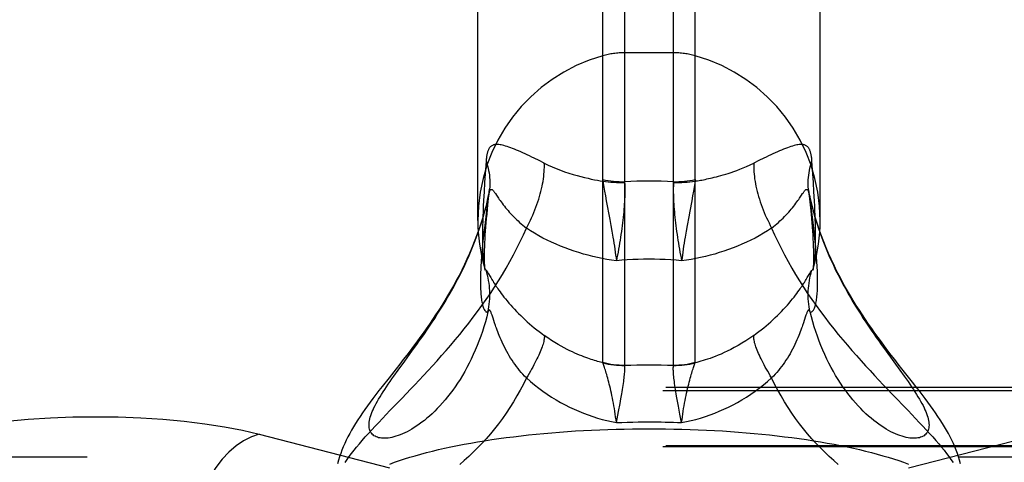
# Model space of a CAD drawing. Header units: inches. Extents: x 0 to 283, y 0 to 183.
# Tile 215 of 256: x 122.3 to 124.06, y 128.447 to 129.239. Entities that reach past the tile are written whole.
import ezdxf

# ---------------------------------------------------------------- set-up
doc = ezdxf.new("R2010")
doc.units = ezdxf.units.IN
doc.header["$LTSCALE"] = 15.583333
doc.header["$MEASUREMENT"] = 0
doc.linetypes.add('HIDDEN', pattern=[0.2, 0.1, -0.1])
doc.layers.get('0').update_dxf_attribs({"linetype": 'CONTINUOUS'})
doc.layers.add('DEFAULT_2', color=8, linetype='HIDDEN')

msp = doc.modelspace()

# ---------------------------------------------------------------- linework, layer by layer
at = {"color": 7, "linetype": 'Continuous'}
for p, q in [((123.3429, 128.6264), (123.3429, 131.1499)), ((123.3816, 131.1552), (123.3816, 128.6212)), ((123.469, 128.6212), (123.469, 131.1552)), ((123.5078, 128.6264), (123.5078, 131.1499)), ((123.1193, 128.8802), (123.1193, 130.8552)), ((123.7313, 128.8802), (123.7313, 130.8552)), ((123.1376, 128.7861), (123.1385, 128.7845)), ((123.7082, 128.7778), (123.7126, 128.7853)), ((123.1425, 128.7778), (123.1444, 128.7746)), ((123.1467, 128.705), (123.1455, 128.7088)), ((123.1494, 128.6969), (123.1467, 128.705)), ((123.1509, 128.6924), (123.1494, 128.6969)), ((123.7046, 128.7069), (123.7013, 128.6968)), ((123.0014, 128.646), (123.0102, 128.6582)), ((123.8493, 128.646), (123.8739, 128.6122)), ((122.9694, 128.6018), (122.9768, 128.6122)), ((123.3816, 128.6208), (123.3816, 128.6212)), ((123.4691, 128.6208), (123.469, 128.6212)), ((123.3752, 128.5612), (123.3767, 128.5696)), ((123.3709, 128.5382), (123.3736, 128.5523)), ((123.3736, 128.5523), (123.3752, 128.5612)), ((123.478, 128.5477), (123.4763, 128.5568)), ((123.367, 128.5184), (123.3709, 128.5382)), ((123.4807, 128.5333), (123.478, 128.5477)), ((123.4836, 128.5184), (123.4807, 128.5333))]:
    msp.add_line(p, q, dxfattribs=at)
for points in [[(123.12, 128.8606), (123.1171, 128.8525), (123.113, 128.8418), (123.1088, 128.8313), (123.1044, 128.821), (123.0999, 128.811), (123.0953, 128.8011), (123.0905, 128.7914), (123.0857, 128.7818), (123.0808, 128.7725), (123.0757, 128.7633), (123.0706, 128.7542), (123.0654, 128.7453), (123.0602, 128.7366), (123.0548, 128.7279), (123.0494, 128.7194), (123.0439, 128.711), (123.0384, 128.7027), (123.0328, 128.6945), (123.0272, 128.6864), (123.0215, 128.6785), (123.0158, 128.6706), (123.0101, 128.6628), (123.0043, 128.655), (122.9983, 128.6471), (122.9923, 128.6392), (122.9861, 128.6312), (122.9798, 128.623), (122.9734, 128.6149)], [(123.0102, 128.6582), (123.0146, 128.6645), (123.0192, 128.6709), (123.0237, 128.6774), (123.0283, 128.6841), (123.0329, 128.6909), (123.0376, 128.6979), (123.0422, 128.7049), (123.0469, 128.7122), (123.0515, 128.7195), (123.0562, 128.727), (123.0608, 128.7346), (123.0654, 128.7423), (123.0699, 128.7502), (123.0744, 128.7582), (123.0788, 128.7663), (123.0832, 128.7746), (123.0875, 128.7829), (123.0917, 128.7914), (123.0958, 128.8), (123.0999, 128.8087), (123.1038, 128.8175), (123.1076, 128.8264), (123.1112, 128.8354), (123.1147, 128.8445), (123.1181, 128.8537), (123.1201, 128.8592)], [(123.7306, 128.8592), (123.7325, 128.8537), (123.7359, 128.8445), (123.7395, 128.8354), (123.7431, 128.8264), (123.7469, 128.8175), (123.7508, 128.8087), (123.7548, 128.8), (123.7589, 128.7914), (123.7632, 128.7829), (123.7675, 128.7746), (123.7718, 128.7663), (123.7763, 128.7582), (123.7808, 128.7502), (123.7853, 128.7423), (123.7899, 128.7346), (123.7945, 128.727), (123.7991, 128.7195), (123.8038, 128.7122), (123.8084, 128.7049), (123.8131, 128.6979), (123.8177, 128.6909), (123.8223, 128.6841), (123.8269, 128.6774), (123.8315, 128.6709), (123.836, 128.6645), (123.8405, 128.6582), (123.8493, 128.646)], [(123.8773, 128.6149), (123.8709, 128.6231), (123.8646, 128.6312), (123.8584, 128.6392), (123.8523, 128.6471), (123.8464, 128.655), (123.8406, 128.6628), (123.8348, 128.6706), (123.8291, 128.6785), (123.8235, 128.6865), (123.8179, 128.6945), (123.8123, 128.7027), (123.8068, 128.711), (123.8013, 128.7194), (123.7959, 128.7279), (123.7905, 128.7366), (123.7852, 128.7454), (123.78, 128.7543), (123.7749, 128.7633), (123.7699, 128.7725), (123.765, 128.7819), (123.7601, 128.7914), (123.7554, 128.8011), (123.7508, 128.811), (123.7463, 128.8211), (123.7419, 128.8314), (123.7377, 128.8418), (123.7336, 128.8525), (123.7307, 128.8606)], [(123.126, 128.8167), (123.1257, 128.8133), (123.1254, 128.8088), (123.1251, 128.8043), (123.1249, 128.8), (123.1246, 128.7957), (123.1244, 128.7915), (123.1243, 128.7874), (123.1241, 128.7832), (123.124, 128.7791), (123.124, 128.7751), (123.124, 128.771)], [(123.7267, 128.771), (123.7267, 128.7751), (123.7266, 128.7791), (123.7265, 128.7832), (123.7264, 128.7873), (123.7262, 128.7914), (123.726, 128.7956), (123.7258, 128.7999), (123.7255, 128.8042), (123.7253, 128.8086), (123.7249, 128.8131), (123.7247, 128.8167)], [(123.131, 128.7964), (123.1312, 128.7958), (123.1316, 128.7947), (123.1319, 128.7938), (123.1323, 128.7929), (123.1328, 128.7922)], [(123.131, 128.7964), (123.1314, 128.7951), (123.1317, 128.7938), (123.132, 128.7927), (123.1321, 128.7919), (123.1322, 128.7914), (123.1323, 128.7912)], [(123.1328, 128.7922), (123.1332, 128.7917), (123.1336, 128.7913)], [(123.1336, 128.7913), (123.1342, 128.791), (123.1344, 128.7909), (123.1346, 128.7907), (123.1348, 128.7904), (123.1351, 128.7901), (123.1353, 128.7898), (123.1356, 128.7894), (123.1359, 128.789), (123.1362, 128.7885), (123.1365, 128.788), (123.1369, 128.7874), (123.1372, 128.7868), (123.1376, 128.7861)], [(123.1375, 128.7165), (123.1384, 128.7211), (123.1392, 128.7258), (123.1398, 128.7305), (123.1403, 128.7352), (123.1406, 128.7399), (123.1408, 128.7446), (123.1408, 128.7493), (123.1407, 128.754), (123.1404, 128.7588), (123.14, 128.7634), (123.1394, 128.7681), (123.1386, 128.7728), (123.1377, 128.7774), (123.1366, 128.782), (123.1354, 128.7866), (123.1341, 128.7911)], [(123.1385, 128.7845), (123.1402, 128.7817), (123.1425, 128.7778)], [(123.7132, 128.7165), (123.7123, 128.7211), (123.7115, 128.7258), (123.7108, 128.7305), (123.7104, 128.7352), (123.71, 128.7399), (123.7098, 128.7446), (123.7098, 128.7493), (123.71, 128.754), (123.7103, 128.7588), (123.7107, 128.7634), (123.7113, 128.7681), (123.7121, 128.7728), (123.713, 128.7774), (123.714, 128.782), (123.7152, 128.7866), (123.7166, 128.7911)], [(123.7126, 128.7853), (123.713, 128.7861), (123.7134, 128.7868), (123.7138, 128.7874), (123.7142, 128.788), (123.7145, 128.7885), (123.7148, 128.789), (123.7151, 128.7894), (123.7154, 128.7898), (123.7156, 128.7901), (123.7158, 128.7904), (123.7161, 128.7907), (123.7163, 128.7909), (123.7164, 128.791)], [(123.7164, 128.791), (123.717, 128.7913), (123.7175, 128.7917), (123.7179, 128.7922), (123.7183, 128.7929), (123.7187, 128.7938), (123.7191, 128.7948), (123.7195, 128.7959), (123.7196, 128.7964)], [(123.7184, 128.7911), (123.7184, 128.791), (123.7184, 128.7911), (123.7184, 128.7914), (123.7185, 128.7919), (123.7187, 128.7927), (123.7189, 128.7938), (123.7193, 128.7951), (123.7196, 128.7964)], [(123.124, 128.771), (123.124, 128.7671), (123.124, 128.7634), (123.1241, 128.7599), (123.1243, 128.7565), (123.1244, 128.7534), (123.1246, 128.7503), (123.1249, 128.7474), (123.1251, 128.7447), (123.1254, 128.742), (123.1257, 128.7395), (123.1261, 128.737), (123.1265, 128.7347), (123.1269, 128.7325), (123.1274, 128.7304), (123.1279, 128.7284), (123.1284, 128.7266), (123.129, 128.7248), (123.1296, 128.7232), (123.1302, 128.7218), (123.1309, 128.7205), (123.1316, 128.7193), (123.1324, 128.7184), (123.1331, 128.7176), (123.1339, 128.7169), (123.1348, 128.7165), (123.1357, 128.7163), (123.1365, 128.7163), (123.1375, 128.7165)], [(123.1444, 128.7746), (123.1454, 128.7729), (123.1465, 128.7712), (123.1476, 128.7694), (123.1487, 128.7677), (123.1498, 128.7659), (123.151, 128.7641), (123.1523, 128.7621), (123.1537, 128.76), (123.1553, 128.7577), (123.1571, 128.7551), (123.159, 128.7524), (123.1612, 128.7495), (123.1635, 128.7464), (123.166, 128.7431), (123.1688, 128.7397), (123.1717, 128.7361), (123.1749, 128.7324), (123.1781, 128.7287), (123.1815, 128.7249), (123.185, 128.7212), (123.1885, 128.7174), (123.1922, 128.7137), (123.196, 128.71), (123.1998, 128.7063), (123.2038, 128.7026), (123.2078, 128.699), (123.2119, 128.6953), (123.2161, 128.6918), (123.2203, 128.6882), (123.2247, 128.6847), (123.2291, 128.6813), (123.2335, 128.6779), (123.2381, 128.6745)], [(123.6126, 128.6745), (123.6171, 128.6779), (123.6216, 128.6813), (123.626, 128.6847), (123.6303, 128.6882), (123.6346, 128.6918), (123.6388, 128.6954), (123.6429, 128.699), (123.6469, 128.7026), (123.6509, 128.7063), (123.6547, 128.71), (123.6585, 128.7137), (123.6622, 128.7174), (123.6657, 128.7212), (123.6692, 128.7249), (123.6726, 128.7287), (123.6758, 128.7324), (123.6789, 128.7361), (123.6819, 128.7397), (123.6846, 128.7431), (123.6872, 128.7464), (123.6895, 128.7495), (123.6916, 128.7524), (123.6936, 128.7551), (123.6953, 128.7577), (123.6969, 128.76), (123.6984, 128.7621), (123.6997, 128.7641), (123.7009, 128.7659), (123.702, 128.7677), (123.7031, 128.7694), (123.7042, 128.7712), (123.7053, 128.7729), (123.7063, 128.7746), (123.7082, 128.7778)], [(123.7132, 128.7165), (123.7141, 128.7163), (123.715, 128.7163), (123.7159, 128.7165), (123.7167, 128.717), (123.7176, 128.7176), (123.7183, 128.7184), (123.7191, 128.7194), (123.7198, 128.7205), (123.7205, 128.7218), (123.7211, 128.7232), (123.7217, 128.7248), (123.7222, 128.7265), (123.7228, 128.7283), (123.7233, 128.7303), (123.7237, 128.7324), (123.7242, 128.7346), (123.7246, 128.7369), (123.7249, 128.7394), (123.7252, 128.7419), (123.7255, 128.7446), (123.7258, 128.7474), (123.726, 128.7503), (123.7262, 128.7533), (123.7264, 128.7565), (123.7265, 128.7598), (123.7266, 128.7634), (123.7267, 128.7671), (123.7267, 128.771)], [(123.1375, 128.7165), (123.1352, 128.7076), (123.1328, 128.6987), (123.1302, 128.69), (123.1274, 128.6813), (123.1245, 128.6728), (123.1214, 128.6644), (123.1181, 128.6561), (123.1147, 128.648), (123.1112, 128.64), (123.1076, 128.6322), (123.1038, 128.6245), (123.0999, 128.6171), (123.0958, 128.6098), (123.0917, 128.6027), (123.0875, 128.5958), (123.0832, 128.5891), (123.0788, 128.5827), (123.0744, 128.5764), (123.0699, 128.5704), (123.0654, 128.5645), (123.0608, 128.559), (123.0562, 128.5536), (123.0515, 128.5484), (123.0469, 128.5435), (123.0422, 128.5389), (123.0376, 128.5344), (123.0329, 128.5302), (123.0283, 128.5262), (123.0237, 128.5224), (123.0192, 128.5189), (123.0146, 128.5155), (123.0102, 128.5124), (123.0057, 128.5095), (123.0014, 128.5069), (122.9971, 128.5044), (122.9929, 128.5021), (122.9887, 128.5001), (122.9847, 128.4982), (122.9807, 128.4966), (122.9768, 128.4951), (122.973, 128.4939), (122.9694, 128.4928), (122.9658, 128.492), (122.9624, 128.4913), (122.9591, 128.4908), (122.9559, 128.4904), (122.9528, 128.4903), (122.9499, 128.4903), (122.9471, 128.4905), (122.9445, 128.4909), (122.942, 128.4914), (122.9397, 128.4921), (122.9376, 128.4929), (122.9356, 128.4939), (122.9337, 128.495), (122.932, 128.4963), (122.9305, 128.4977), (122.9292, 128.4993), (122.9281, 128.501), (122.9271, 128.5029), (122.9263, 128.5048), (122.9256, 128.5069), (122.9252, 128.5092), (122.9249, 128.5115), (122.9248, 128.514), (122.9249, 128.5166), (122.9252, 128.5193), (122.9256, 128.5222), (122.9263, 128.5251)], [(123.1455, 128.7088), (123.1449, 128.7105), (123.1444, 128.712), (123.1439, 128.7133), (123.1434, 128.7145), (123.143, 128.7155), (123.1426, 128.7164), (123.1423, 128.7172), (123.1419, 128.7178), (123.1416, 128.7184), (123.1413, 128.7189), (123.1409, 128.7192), (123.1406, 128.7195), (123.1403, 128.7197), (123.14, 128.7198), (123.1397, 128.7198), (123.1394, 128.7197), (123.1391, 128.7195), (123.1388, 128.7191), (123.1385, 128.7187), (123.1382, 128.7181), (123.1378, 128.7174), (123.1375, 128.7165)], [(123.7132, 128.7165), (123.7129, 128.7174), (123.7125, 128.7181), (123.7122, 128.7187), (123.7119, 128.7191), (123.7115, 128.7194), (123.7112, 128.7197), (123.7109, 128.7198), (123.7106, 128.7198), (123.7103, 128.7197), (123.71, 128.7195), (123.7097, 128.7192), (123.7094, 128.7189), (123.7091, 128.7184), (123.7087, 128.7178), (123.7084, 128.7172), (123.708, 128.7164), (123.7076, 128.7155), (123.7072, 128.7145), (123.7068, 128.7133), (123.7063, 128.712), (123.7057, 128.7105), (123.7052, 128.7088), (123.7046, 128.7069)], [(123.7763, 128.5764), (123.7718, 128.5827), (123.7675, 128.5891), (123.7632, 128.5958), (123.7589, 128.6027), (123.7548, 128.6098), (123.7508, 128.6171), (123.7469, 128.6245), (123.7431, 128.6322), (123.7395, 128.64), (123.7359, 128.648), (123.7325, 128.6561), (123.7293, 128.6644), (123.7262, 128.6728), (123.7233, 128.6813), (123.7205, 128.69), (123.7179, 128.6987), (123.7155, 128.7076), (123.7132, 128.7165)], [(123.7013, 128.6968), (123.6998, 128.6924), (123.6989, 128.6898), (123.698, 128.6871), (123.6969, 128.6841), (123.6957, 128.6809), (123.6944, 128.6775), (123.693, 128.674), (123.6915, 128.6702), (123.6898, 128.6663), (123.688, 128.6622), (123.6861, 128.6581), (123.684, 128.6539), (123.6819, 128.6498), (123.6797, 128.6457), (123.6774, 128.6417), (123.6751, 128.6377), (123.6726, 128.6338), (123.6701, 128.6299), (123.6675, 128.6262), (123.6649, 128.6224), (123.6622, 128.6188), (123.6594, 128.6152), (123.6565, 128.6117), (123.6536, 128.6083), (123.6507, 128.6049), (123.6476, 128.6016), (123.6445, 128.5984)], [(123.2061, 128.5984), (123.203, 128.6016), (123.2, 128.6049), (123.197, 128.6083), (123.1941, 128.6117), (123.1913, 128.6152), (123.1885, 128.6188), (123.1858, 128.6224), (123.1831, 128.6262), (123.1806, 128.6299), (123.178, 128.6338), (123.1756, 128.6377), (123.1733, 128.6417), (123.171, 128.6457), (123.1688, 128.6498), (123.1667, 128.6539), (123.1646, 128.658), (123.1627, 128.6622), (123.1609, 128.6663), (123.1592, 128.6702), (123.1576, 128.674), (123.1562, 128.6775), (123.1549, 128.6809), (123.1538, 128.6841), (123.1527, 128.6871), (123.1518, 128.6898), (123.1509, 128.6924)], [(123.2381, 128.6745), (123.2382, 128.673), (123.2382, 128.6714), (123.2381, 128.6697), (123.2379, 128.6678), (123.2376, 128.6658), (123.2371, 128.6637), (123.2365, 128.6614), (123.2359, 128.659), (123.2351, 128.6565), (123.2342, 128.6538), (123.2332, 128.6511), (123.2321, 128.6482), (123.2308, 128.6452), (123.2295, 128.6421), (123.2281, 128.6389), (123.2265, 128.6356), (123.2249, 128.6323), (123.2232, 128.6288), (123.2214, 128.6252), (123.2194, 128.6216), (123.2174, 128.6179), (123.2153, 128.6141), (123.2132, 128.6103), (123.2109, 128.6064), (123.2086, 128.6024), (123.2061, 128.5984)], [(123.3431, 128.6253), (123.3408, 128.6259), (123.3385, 128.6265), (123.336, 128.6272), (123.3334, 128.6279), (123.3308, 128.6287), (123.328, 128.6296), (123.3251, 128.6305), (123.3221, 128.6315), (123.319, 128.6325), (123.3157, 128.6337), (123.3123, 128.6349), (123.3087, 128.6362), (123.305, 128.6377), (123.3011, 128.6393), (123.297, 128.641), (123.2927, 128.6428), (123.2883, 128.6449), (123.2837, 128.6471), (123.2788, 128.6495), (123.2737, 128.6521), (123.2684, 128.655), (123.2629, 128.6582), (123.2571, 128.6617), (123.251, 128.6656), (123.2447, 128.6698), (123.2381, 128.6745)], [(123.6126, 128.6745), (123.6056, 128.6695), (123.5985, 128.6648), (123.5915, 128.6604), (123.5845, 128.6563), (123.5778, 128.6526), (123.5714, 128.6493), (123.5653, 128.6463), (123.5595, 128.6436), (123.554, 128.6411), (123.5488, 128.6389), (123.5437, 128.6369), (123.539, 128.6351), (123.5344, 128.6334), (123.53, 128.6319), (123.5258, 128.6306), (123.5219, 128.6293), (123.5181, 128.6282), (123.5144, 128.6271), (123.5109, 128.6262), (123.5076, 128.6253)], [(123.6445, 128.5984), (123.6421, 128.6024), (123.6398, 128.6064), (123.6375, 128.6103), (123.6353, 128.6141), (123.6332, 128.6179), (123.6312, 128.6216), (123.6293, 128.6252), (123.6275, 128.6288), (123.6258, 128.6323), (123.6241, 128.6356), (123.6226, 128.6389), (123.6212, 128.6421), (123.6198, 128.6452), (123.6186, 128.6482), (123.6175, 128.6511), (123.6165, 128.6538), (123.6156, 128.6565), (123.6148, 128.659), (123.6141, 128.6614), (123.6136, 128.6637), (123.6131, 128.6658), (123.6128, 128.6678), (123.6126, 128.6697), (123.6125, 128.6714), (123.6125, 128.673), (123.6126, 128.6745)], [(122.9768, 128.6122), (122.9887, 128.6285), (123.0014, 128.646)], [(123.3429, 128.6264), (123.3476, 128.6252), (123.3524, 128.6241), (123.3572, 128.6232), (123.3621, 128.6225), (123.3669, 128.6219), (123.3718, 128.6215), (123.3767, 128.6213), (123.3816, 128.6212)], [(123.3431, 128.6253), (123.343, 128.6256), (123.3429, 128.6259), (123.3429, 128.6261), (123.3429, 128.6264)], [(123.367, 128.5184), (123.3664, 128.5235), (123.3657, 128.5286), (123.365, 128.5337), (123.3642, 128.5387), (123.3634, 128.5436), (123.3626, 128.5485), (123.3617, 128.5532), (123.3609, 128.5579), (123.36, 128.5624), (123.3591, 128.5669), (123.3581, 128.5712), (123.3572, 128.5755), (123.3562, 128.5795), (123.3553, 128.5835), (123.3543, 128.5873), (123.3534, 128.591), (123.3525, 128.5945), (123.3515, 128.5979), (123.3506, 128.6012), (123.3498, 128.6042), (123.3489, 128.6071), (123.3481, 128.6099), (123.3473, 128.6124), (123.3466, 128.6147), (123.3459, 128.6169), (123.3453, 128.6189), (123.3447, 128.6208), (123.3441, 128.6225), (123.3436, 128.624), (123.3431, 128.6253)], [(123.3431, 128.6253), (123.3478, 128.6242), (123.3525, 128.6232), (123.3573, 128.6224), (123.3622, 128.6218), (123.367, 128.6213), (123.3718, 128.6209), (123.3767, 128.6208), (123.3816, 128.6208)], [(123.469, 128.6212), (123.4739, 128.6213), (123.4788, 128.6215), (123.4837, 128.6219), (123.4886, 128.6225), (123.4934, 128.6232), (123.4983, 128.6241), (123.503, 128.6252), (123.5078, 128.6264)], [(123.4691, 128.6208), (123.4739, 128.6208), (123.4788, 128.6209), (123.4837, 128.6213), (123.4885, 128.6218), (123.4933, 128.6224), (123.4981, 128.6232), (123.5029, 128.6242), (123.5076, 128.6253)], [(123.4836, 128.5184), (123.4843, 128.5235), (123.485, 128.5286), (123.4857, 128.5337), (123.4865, 128.5387), (123.4872, 128.5436), (123.4881, 128.5485), (123.4889, 128.5532), (123.4898, 128.5579), (123.4907, 128.5624), (123.4916, 128.5669), (123.4925, 128.5712), (123.4935, 128.5755), (123.4944, 128.5795), (123.4954, 128.5835), (123.4963, 128.5873), (123.4973, 128.591), (123.4982, 128.5945), (123.4991, 128.5979), (123.5, 128.6012), (123.5009, 128.6042), (123.5017, 128.6071), (123.5026, 128.6099), (123.5033, 128.6124), (123.5041, 128.6147), (123.5048, 128.6169), (123.5054, 128.6189), (123.506, 128.6208), (123.5066, 128.6225), (123.5071, 128.624), (123.5076, 128.6253)], [(123.5076, 128.6253), (123.5077, 128.6256), (123.5077, 128.6259), (123.5078, 128.6261), (123.5078, 128.6264)], [(122.9734, 128.6149), (122.9606, 128.5986), (122.9484, 128.583)], [(123.3767, 128.5696), (123.3774, 128.5737), (123.378, 128.5776), (123.3786, 128.5813), (123.3791, 128.5849), (123.3797, 128.5884), (123.3801, 128.5918), (123.3805, 128.595), (123.3809, 128.598), (123.3812, 128.6009), (123.3814, 128.6036), (123.3817, 128.6062), (123.3818, 128.6086), (123.3819, 128.6108), (123.382, 128.6128), (123.382, 128.6147), (123.382, 128.6165), (123.3819, 128.618), (123.3818, 128.6195), (123.3816, 128.6208)], [(123.3816, 128.6212), (123.3926, 128.6214), (123.4035, 128.6215), (123.4144, 128.6216), (123.4253, 128.6216)], [(123.4253, 128.6216), (123.4362, 128.6216), (123.4471, 128.6215), (123.4581, 128.6214), (123.469, 128.6212)], [(123.4763, 128.5568), (123.4747, 128.5655), (123.474, 128.5696), (123.4733, 128.5737), (123.4727, 128.5776), (123.4721, 128.5813), (123.4715, 128.5849), (123.471, 128.5884), (123.4706, 128.5918), (123.4701, 128.595), (123.4698, 128.598), (123.4695, 128.6009), (123.4692, 128.6036), (123.469, 128.6062), (123.4689, 128.6086), (123.4688, 128.6108), (123.4687, 128.6128), (123.4687, 128.6147), (123.4687, 128.6165), (123.4688, 128.618), (123.4689, 128.6195), (123.4691, 128.6208)], [(123.8739, 128.6122), (123.8813, 128.6018), (123.8849, 128.5968), (123.8883, 128.5919), (123.8916, 128.5871), (123.8948, 128.5824), (123.8978, 128.5779), (123.9007, 128.5734), (123.9035, 128.569), (123.9061, 128.5648), (123.9086, 128.5606), (123.9109, 128.5566), (123.9131, 128.5527), (123.9151, 128.5488), (123.9169, 128.5451), (123.9186, 128.5415), (123.9201, 128.538), (123.9215, 128.5346), (123.9226, 128.5313), (123.9236, 128.5282), (123.9244, 128.5251), (123.925, 128.5222), (123.9255, 128.5193), (123.9257, 128.5166), (123.9258, 128.514), (123.9257, 128.5115), (123.9255, 128.5092), (123.925, 128.5069), (123.9244, 128.5048), (123.9236, 128.5029), (123.9226, 128.501), (123.9215, 128.4993), (123.9201, 128.4977), (123.9186, 128.4963), (123.9169, 128.495), (123.9151, 128.4939), (123.9131, 128.4929), (123.9109, 128.4921), (123.9086, 128.4914), (123.9061, 128.4909), (123.9035, 128.4905), (123.9007, 128.4903), (123.8978, 128.4903), (123.8948, 128.4904), (123.8916, 128.4908), (123.8883, 128.4913), (123.8849, 128.492), (123.8813, 128.4928), (123.8776, 128.4939), (123.8739, 128.4951), (123.87, 128.4966), (123.866, 128.4982), (123.8619, 128.5001), (123.8578, 128.5021), (123.8536, 128.5044), (123.8493, 128.5069), (123.8449, 128.5095), (123.8405, 128.5124), (123.836, 128.5155), (123.8315, 128.5189), (123.8269, 128.5224), (123.8223, 128.5262), (123.8177, 128.5302), (123.8131, 128.5344), (123.8084, 128.5389), (123.8038, 128.5435), (123.7991, 128.5484), (123.7945, 128.5536), (123.7899, 128.559), (123.7853, 128.5645), (123.7808, 128.5704), (123.7763, 128.5764)], [(123.982, 128.4448), (123.9804, 128.451), (123.9785, 128.4571), (123.9765, 128.4631), (123.9743, 128.469), (123.9719, 128.4749), (123.9693, 128.4809), (123.9665, 128.4868), (123.9635, 128.4928), (123.9604, 128.4988), (123.957, 128.5049), (123.9535, 128.511), (123.9497, 128.5171), (123.9459, 128.5232), (123.9418, 128.5294), (123.9376, 128.5356), (123.9332, 128.5419), (123.9286, 128.5483), (123.9238, 128.5548), (123.9188, 128.5616), (123.9135, 128.5685), (123.908, 128.5757), (123.9023, 128.583), (123.8963, 128.5907), (123.8773, 128.6149)], [(122.9263, 128.5251), (122.9271, 128.5282), (122.9281, 128.5313), (122.9292, 128.5346), (122.9305, 128.538), (122.932, 128.5415), (122.9337, 128.5451), (122.9356, 128.5488), (122.9376, 128.5527), (122.9397, 128.5566), (122.942, 128.5606), (122.9445, 128.5648), (122.9471, 128.569), (122.9499, 128.5734), (122.9528, 128.5779), (122.9559, 128.5824), (122.9591, 128.5871), (122.9624, 128.5919), (122.9658, 128.5968), (122.9694, 128.6018)], [(123.2061, 128.5984), (123.2008, 128.5874), (123.1952, 128.5767), (123.1893, 128.5661), (123.1832, 128.5557), (123.1768, 128.5455), (123.1702, 128.5355), (123.1634, 128.5258), (123.1564, 128.5164), (123.1492, 128.5072), (123.1419, 128.4982), (123.1343, 128.4896), (123.1267, 128.4812), (123.1189, 128.4731), (123.1111, 128.4653), (123.1031, 128.4578), (123.0951, 128.4506), (123.087, 128.4437)], [(123.2061, 128.5984), (123.2134, 128.5921), (123.2207, 128.586), (123.2282, 128.5802), (123.2358, 128.5746), (123.2435, 128.5692), (123.2513, 128.5641), (123.2592, 128.5592), (123.2672, 128.5546), (123.2752, 128.5503), (123.2833, 128.5461), (123.2915, 128.5423), (123.2997, 128.5386), (123.308, 128.5353), (123.3163, 128.5321), (123.3247, 128.5292), (123.3331, 128.5266), (123.3415, 128.5242), (123.35, 128.522), (123.3585, 128.5201), (123.367, 128.5184)], [(123.4836, 128.5184), (123.4922, 128.5201), (123.5007, 128.522), (123.5092, 128.5242), (123.5176, 128.5266), (123.526, 128.5292), (123.5344, 128.5321), (123.5427, 128.5353), (123.551, 128.5386), (123.5592, 128.5423), (123.5674, 128.5461), (123.5755, 128.5502), (123.5835, 128.5546), (123.5915, 128.5592), (123.5993, 128.5641), (123.6071, 128.5692), (123.6148, 128.5745), (123.6224, 128.5801), (123.6299, 128.586), (123.6373, 128.5921), (123.6445, 128.5984)], [(123.7636, 128.4437), (123.7556, 128.4506), (123.7476, 128.4578), (123.7396, 128.4653), (123.7317, 128.4731), (123.724, 128.4812), (123.7163, 128.4896), (123.7088, 128.4982), (123.7014, 128.5072), (123.6943, 128.5164), (123.6872, 128.5258), (123.6804, 128.5355), (123.6738, 128.5455), (123.6675, 128.5557), (123.6613, 128.5661), (123.6555, 128.5767), (123.6499, 128.5874), (123.6445, 128.5984)], [(122.9484, 128.583), (122.9426, 128.5756), (122.9371, 128.5685), (122.9319, 128.5616), (122.9268, 128.5548), (122.922, 128.5483), (122.9175, 128.5419), (122.9131, 128.5356), (122.9088, 128.5293), (122.9048, 128.5232), (122.9009, 128.5171), (122.8972, 128.511), (122.8937, 128.5049), (122.8903, 128.4988), (122.8871, 128.4928), (122.8842, 128.4868), (122.8814, 128.4809), (122.8788, 128.4749), (122.8764, 128.469), (122.8742, 128.4631), (122.8722, 128.4571), (122.8703, 128.451), (122.8686, 128.4448)], [(123.367, 128.5184), (123.3768, 128.5188), (123.3865, 128.5191), (123.3963, 128.5193), (123.406, 128.5195), (123.4157, 128.5196), (123.4253, 128.5196)], [(123.4253, 128.5196), (123.4326, 128.5196), (123.4398, 128.5196), (123.4471, 128.5195), (123.4544, 128.5193), (123.4617, 128.5191), (123.469, 128.5189), (123.4763, 128.5187), (123.4836, 128.5184)]]:
    msp.add_lwpolyline(points, dxfattribs=at)
for start, end in [(180, 195.8957), (344.1043, 360)]:
    msp.add_arc((123.4253, 128.8802), 0.306, start, end, dxfattribs=at)
at = {"layer": 'DEFAULT_2', "color": 8, "linetype": 'HIDDEN'}
for p, q in [((123.469, 129.1802), (123.3816, 129.1802)), ((123.1341, 128.986), (123.1315, 128.9481)), ((123.2291, 128.9872), (123.2203, 128.9915)), ((123.2381, 128.9827), (123.2291, 128.9872)), ((123.6216, 128.9872), (123.6126, 128.9827)), ((123.7191, 128.9483), (123.7166, 128.986)), ((123.1315, 128.9481), (123.1305, 128.9313)), ((123.3816, 128.9495), (123.3816, 128.9482)), ((123.469, 128.9495), (123.4691, 128.9482)), ((123.7202, 128.9313), (123.7191, 128.9483)), ((123.1305, 128.9313), (123.1296, 128.9157)), ((123.1374, 128.9078), (123.1403, 128.9359)), ((123.3473, 128.9241), (123.3489, 128.9154)), ((123.5033, 128.9241), (123.5017, 128.9154)), ((123.5048, 128.9323), (123.5033, 128.9241)), ((123.7104, 128.9352), (123.7132, 128.9078)), ((123.7108, 128.9318), (123.7104, 128.9352)), ((123.7135, 128.9194), (123.7115, 128.9278)), ((123.7132, 128.9194), (123.7123, 128.9235)), ((123.7211, 128.9155), (123.7202, 128.9313)), ((123.1291, 128.9058), (123.1287, 128.8964)), ((123.1296, 128.9157), (123.1291, 128.9058)), ((123.1358, 128.8913), (123.1374, 128.9078)), ((123.3489, 128.9154), (123.3553, 128.8816)), ((123.7191, 128.8714), (123.7132, 128.9194)), ((123.7216, 128.9056), (123.7211, 128.9155)), ((123.1283, 128.8873), (123.128, 128.8787)), ((123.1287, 128.8964), (123.1283, 128.8873)), ((123.4963, 128.8867), (123.4935, 128.8713)), ((123.7225, 128.8828), (123.7222, 128.8916)), ((123.1278, 128.8703), (123.1276, 128.8622)), ((123.128, 128.8787), (123.1278, 128.8703)), ((123.1316, 128.8713), (123.1302, 128.8594)), ((123.3553, 128.8816), (123.3572, 128.8713)), ((123.3572, 128.8713), (123.3591, 128.8608)), ((123.4935, 128.8713), (123.4916, 128.8608)), ((123.7228, 128.8743), (123.7225, 128.8828)), ((123.723, 128.8661), (123.7228, 128.8743)), ((123.1276, 128.8622), (123.1275, 128.8542)), ((123.1302, 128.8594), (123.129, 128.8482)), ((123.4916, 128.8608), (123.4898, 128.8502)), ((123.7223, 128.8426), (123.7211, 128.8536)), ((123.1279, 128.8376), (123.1269, 128.8276)), ((123.129, 128.8482), (123.1279, 128.8376)), ((123.4827, 128.8131), (123.4836, 128.808)), ((125.0138, 128.5811), (120.8628, 128.5811)), ((125.0083, 128.5754), (120.8628, 128.5754)), ((122.9839, 128.5623), (122.9989, 128.578)), ((122.9623, 128.5399), (122.9839, 128.5623)), ((122.9487, 128.5256), (122.9623, 128.5399)), ((122.7286, 128.4976), (122.9615, 128.4373)), ((123.8891, 128.4373), (124.1221, 128.4976)), ((125.0138, 128.4771), (120.8628, 128.4771)), ((125.0083, 128.475), (120.8628, 128.475)), ((120.8628, 128.4573), (125.0413, 128.4573))]:
    msp.add_line(p, q, dxfattribs=at)
for points in [[(123.2203, 128.9915), (123.2161, 128.9935), (123.2119, 128.9955), (123.2078, 128.9974), (123.2038, 128.9993), (123.1998, 129.0011), (123.196, 129.0028), (123.1922, 129.0045), (123.1885, 129.006), (123.185, 129.0075), (123.1815, 129.0088), (123.1781, 129.0101), (123.1749, 129.0113), (123.1717, 129.0123), (123.1688, 129.0133), (123.166, 129.014), (123.1635, 129.0147), (123.1612, 129.0152), (123.159, 129.0156), (123.1571, 129.0158), (123.1553, 129.016), (123.1537, 129.016), (123.1523, 129.016), (123.151, 129.0159), (123.1498, 129.0158), (123.1487, 129.0156), (123.1476, 129.0153), (123.1465, 129.0149), (123.1454, 129.0145), (123.1444, 129.0139), (123.1434, 129.0133), (123.1425, 129.0125), (123.1416, 129.0118), (123.1409, 129.0109), (123.1402, 129.0101), (123.1396, 129.0092), (123.1391, 129.0083), (123.1385, 129.0073), (123.1381, 129.0063), (123.1376, 129.0053), (123.1372, 129.0042), (123.1369, 129.0031), (123.1365, 129.0019), (123.1362, 129.0007), (123.1359, 128.9994), (123.1356, 128.998), (123.1353, 128.9966), (123.1351, 128.9951), (123.1348, 128.9935), (123.1346, 128.9918), (123.1344, 128.99), (123.1342, 128.988), (123.1341, 128.986)], [(123.7166, 128.986), (123.7164, 128.988), (123.7163, 128.99), (123.7161, 128.9918), (123.7158, 128.9935), (123.7156, 128.9951), (123.7154, 128.9966), (123.7151, 128.998), (123.7148, 128.9994), (123.7145, 129.0007), (123.7142, 129.0019), (123.7138, 129.0031), (123.7134, 129.0042), (123.713, 129.0053), (123.7126, 129.0063), (123.7121, 129.0073), (123.7116, 129.0083), (123.7111, 129.0092), (123.7105, 129.0101), (123.7098, 129.0109), (123.709, 129.0118), (123.7082, 129.0125), (123.7073, 129.0133), (123.7063, 129.0139), (123.7053, 129.0145), (123.7042, 129.0149), (123.7031, 129.0153), (123.702, 129.0156), (123.7009, 129.0158), (123.6997, 129.0159), (123.6984, 129.016), (123.6969, 129.016), (123.6954, 129.016), (123.6936, 129.0158), (123.6916, 129.0156), (123.6895, 129.0152), (123.6872, 129.0147), (123.6846, 129.014), (123.6819, 129.0133), (123.6789, 129.0123), (123.6758, 129.0113), (123.6726, 129.0101), (123.6692, 129.0088), (123.6657, 129.0075), (123.6622, 129.006), (123.6585, 129.0045), (123.6547, 129.0028), (123.6509, 129.0011), (123.6469, 128.9993), (123.6429, 128.9974), (123.6388, 128.9955), (123.6346, 128.9935), (123.6303, 128.9915), (123.6216, 128.9872)], [(123.1341, 128.986), (123.1354, 128.9819), (123.1366, 128.9778), (123.1377, 128.9737), (123.1386, 128.9695), (123.1394, 128.9654), (123.14, 128.9612), (123.1404, 128.957), (123.1407, 128.9528), (123.1408, 128.9485), (123.1408, 128.9443), (123.1406, 128.9401), (123.1403, 128.9359)], [(123.2061, 128.8666), (123.2086, 128.8712), (123.2109, 128.8758), (123.2132, 128.8804), (123.2153, 128.8851), (123.2174, 128.8898), (123.2194, 128.8946), (123.2214, 128.8993), (123.2232, 128.904), (123.2249, 128.9088), (123.2265, 128.9135), (123.2281, 128.9182), (123.2295, 128.9228), (123.2308, 128.9275), (123.2321, 128.9321), (123.2332, 128.9367), (123.2342, 128.9412), (123.2351, 128.9457), (123.2359, 128.9501), (123.2365, 128.9545), (123.2371, 128.9587), (123.2376, 128.963), (123.2379, 128.9671), (123.2381, 128.9711), (123.2382, 128.9751), (123.2382, 128.9789), (123.2381, 128.9827)], [(123.2381, 128.9827), (123.245, 128.9793), (123.2521, 128.9761), (123.2594, 128.973), (123.2668, 128.9701), (123.2744, 128.9674), (123.282, 128.9648), (123.2895, 128.9625), (123.2967, 128.9604), (123.3036, 128.9586), (123.3101, 128.957), (123.3163, 128.9555), (123.3222, 128.9542), (123.3278, 128.9531), (123.3332, 128.9521), (123.3382, 128.9512), (123.3431, 128.9504)], [(123.5076, 128.9504), (123.5099, 128.9508), (123.5122, 128.9512), (123.5147, 128.9516), (123.5172, 128.9521), (123.5199, 128.9525), (123.5227, 128.9531), (123.5256, 128.9536), (123.5286, 128.9543), (123.5317, 128.9549), (123.535, 128.9557), (123.5384, 128.9564), (123.542, 128.9573), (123.5457, 128.9582), (123.5496, 128.9592), (123.5537, 128.9603), (123.5579, 128.9615), (123.5624, 128.9628), (123.567, 128.9643), (123.5719, 128.9659), (123.5769, 128.9676), (123.5823, 128.9695), (123.5878, 128.9716), (123.5936, 128.974), (123.5997, 128.9766), (123.606, 128.9795), (123.6126, 128.9827)], [(123.6126, 128.9827), (123.6125, 128.9789), (123.6125, 128.9751), (123.6126, 128.9711), (123.6128, 128.9671), (123.6131, 128.963), (123.6136, 128.9587), (123.6141, 128.9545), (123.6148, 128.9501), (123.6156, 128.9457), (123.6165, 128.9412), (123.6175, 128.9367), (123.6186, 128.9321), (123.6198, 128.9275), (123.6212, 128.9228), (123.6226, 128.9182), (123.6241, 128.9135), (123.6258, 128.9088), (123.6275, 128.904), (123.6293, 128.8993), (123.6312, 128.8946), (123.6332, 128.8898), (123.6353, 128.8851), (123.6375, 128.8804), (123.6398, 128.8758), (123.6421, 128.8712), (123.6445, 128.8666)], [(123.7104, 128.9352), (123.7104, 128.9359), (123.71, 128.9401), (123.7098, 128.9443), (123.7098, 128.9485), (123.71, 128.9528), (123.7103, 128.957), (123.7107, 128.9612), (123.7113, 128.9654), (123.7121, 128.9695), (123.713, 128.9737), (123.714, 128.9778), (123.7152, 128.9819), (123.7166, 128.986)], [(123.3429, 128.9532), (123.3429, 128.9525), (123.3429, 128.9518), (123.343, 128.9511), (123.3431, 128.9504)], [(123.3429, 128.9532), (123.3476, 128.9524), (123.3524, 128.9516), (123.3572, 128.9509), (123.3621, 128.9504), (123.3669, 128.95), (123.3718, 128.9497), (123.3767, 128.9495), (123.3816, 128.9495)], [(123.3431, 128.9504), (123.3436, 128.947), (123.3441, 128.9435), (123.3447, 128.9399), (123.3453, 128.9361), (123.3459, 128.9323), (123.3473, 128.9241)], [(123.3431, 128.9504), (123.3478, 128.9497), (123.3525, 128.9492), (123.3573, 128.9487), (123.3622, 128.9484), (123.367, 128.9481), (123.3718, 128.948), (123.3767, 128.9481), (123.3816, 128.9482)], [(123.3816, 128.9482), (123.3818, 128.9449), (123.3819, 128.9414), (123.382, 128.9378), (123.382, 128.9341), (123.382, 128.9303), (123.3819, 128.9264), (123.3818, 128.9223), (123.3817, 128.9181), (123.3814, 128.9138), (123.3812, 128.9094), (123.3809, 128.9048), (123.3805, 128.9002), (123.3801, 128.8954), (123.3797, 128.8906), (123.3791, 128.8857), (123.3786, 128.8807), (123.378, 128.8757), (123.3774, 128.8706), (123.3767, 128.8655), (123.376, 128.8603), (123.3752, 128.8551), (123.3744, 128.8499), (123.3736, 128.8446), (123.3727, 128.8394), (123.3718, 128.8341), (123.3709, 128.8288), (123.37, 128.8235)], [(123.4253, 128.9504), (123.4144, 128.9504), (123.4035, 128.9502), (123.3926, 128.9499), (123.3816, 128.9495)], [(123.469, 128.9495), (123.4581, 128.9499), (123.4471, 128.9502), (123.4362, 128.9504), (123.4253, 128.9504)], [(123.4691, 128.9482), (123.4689, 128.9449), (123.4688, 128.9414), (123.4687, 128.9378), (123.4687, 128.9341), (123.4687, 128.9303), (123.4688, 128.9264), (123.4689, 128.9223), (123.469, 128.9181), (123.4692, 128.9138), (123.4695, 128.9094), (123.4698, 128.9048), (123.4701, 128.9002), (123.4706, 128.8954), (123.471, 128.8906), (123.4715, 128.8857), (123.4721, 128.8807), (123.4727, 128.8757), (123.4733, 128.8706), (123.474, 128.8655), (123.4747, 128.8603), (123.4755, 128.8551), (123.4763, 128.8499), (123.4771, 128.8446), (123.478, 128.8394), (123.4788, 128.8341), (123.4798, 128.8288), (123.4807, 128.8235), (123.4827, 128.8131)], [(123.469, 128.9495), (123.4739, 128.9495), (123.4788, 128.9497), (123.4837, 128.95), (123.4886, 128.9504), (123.4934, 128.9509), (123.4983, 128.9516), (123.503, 128.9524), (123.5078, 128.9532)], [(123.4691, 128.9482), (123.4739, 128.9481), (123.4788, 128.948), (123.4837, 128.9481), (123.4885, 128.9484), (123.4933, 128.9487), (123.4981, 128.9492), (123.5029, 128.9497), (123.5076, 128.9504)], [(123.5076, 128.9504), (123.5071, 128.947), (123.5066, 128.9435), (123.506, 128.9399), (123.5054, 128.9361), (123.5048, 128.9323)], [(123.5078, 128.9532), (123.5078, 128.9525), (123.5077, 128.9518), (123.5077, 128.9511), (123.5076, 128.9504)], [(123.1372, 128.9194), (123.1391, 128.9278), (123.1394, 128.9291), (123.1397, 128.9302), (123.14, 128.9311), (123.1403, 128.932), (123.1406, 128.9328), (123.1409, 128.9335), (123.1413, 128.9341), (123.1416, 128.9346), (123.1419, 128.935), (123.1423, 128.9354), (123.1426, 128.9356), (123.143, 128.9358), (123.1434, 128.9358), (123.1439, 128.9358), (123.1444, 128.9356), (123.1449, 128.9353), (123.1455, 128.9349), (123.1461, 128.9343), (123.1467, 128.9337), (123.1474, 128.9329), (123.1481, 128.9321), (123.1487, 128.9312), (123.1494, 128.9302), (123.1501, 128.9292), (123.1509, 128.9281)], [(123.1392, 128.9276), (123.1384, 128.9235), (123.1375, 128.9194)], [(123.1375, 128.9194), (123.1378, 128.9214), (123.1382, 128.9233), (123.1385, 128.9249)], [(123.1402, 128.9349), (123.1401, 128.9343), (123.1401, 128.9336), (123.1399, 128.9328), (123.1398, 128.9319), (123.1396, 128.9309), (123.1395, 128.9298), (123.1392, 128.9286), (123.139, 128.9273), (123.1385, 128.9249)], [(123.1402, 128.9352), (123.1398, 128.9318), (123.1392, 128.9276)], [(123.1509, 128.9281), (123.1527, 128.9253), (123.1538, 128.9237), (123.1562, 128.92)], [(123.6445, 128.8666), (123.6476, 128.8691), (123.6507, 128.8716), (123.6536, 128.8741), (123.6565, 128.8767), (123.6594, 128.8793), (123.6622, 128.8819), (123.6649, 128.8845), (123.6675, 128.8871), (123.6701, 128.8897), (123.6726, 128.8924), (123.6751, 128.895), (123.6774, 128.8977), (123.6797, 128.9003), (123.6819, 128.903), (123.684, 128.9056), (123.6861, 128.9083), (123.688, 128.9108), (123.6898, 128.9133), (123.6915, 128.9157), (123.693, 128.9179), (123.6944, 128.92), (123.6957, 128.9219), (123.698, 128.9253)], [(123.698, 128.9253), (123.6998, 128.9281), (123.7006, 128.9292), (123.7013, 128.9302), (123.7019, 128.9312), (123.7026, 128.9321), (123.7033, 128.9329), (123.7039, 128.9337), (123.7046, 128.9343), (123.7052, 128.9349), (123.7057, 128.9353), (123.7063, 128.9356), (123.7068, 128.9358), (123.7072, 128.9358), (123.7076, 128.9358), (123.708, 128.9356), (123.7084, 128.9354), (123.7087, 128.935), (123.7091, 128.9346), (123.7094, 128.9341), (123.7097, 128.9335), (123.71, 128.9328), (123.7103, 128.932), (123.7106, 128.9311), (123.7109, 128.9302), (123.7112, 128.9291), (123.7115, 128.9278)], [(123.7117, 128.9273), (123.7114, 128.9286), (123.7112, 128.9298), (123.711, 128.9309), (123.7109, 128.9319), (123.7107, 128.9328), (123.7106, 128.9336), (123.7105, 128.9343), (123.7105, 128.9349)], [(123.7123, 128.9235), (123.7115, 128.9276), (123.7108, 128.9318)], [(123.7117, 128.9273), (123.7122, 128.9249), (123.7125, 128.9233), (123.7129, 128.9214), (123.7132, 128.9194)], [(123.1372, 128.9194), (123.1346, 128.9086), (123.1315, 128.897), (123.1282, 128.8856), (123.1247, 128.8744), (123.121, 128.8633), (123.12, 128.8606)], [(123.1201, 128.8592), (123.1214, 128.8629), (123.1245, 128.8722), (123.1274, 128.8815), (123.1302, 128.8909), (123.1328, 128.9004), (123.1352, 128.9099), (123.1375, 128.9194)], [(123.1375, 128.9194), (123.1356, 128.9047), (123.1348, 128.8976), (123.1316, 128.8713)], [(123.1562, 128.92), (123.1576, 128.9179), (123.1592, 128.9157), (123.1609, 128.9133), (123.1627, 128.9108), (123.1646, 128.9083), (123.1667, 128.9056), (123.1688, 128.903), (123.171, 128.9003), (123.1733, 128.8977), (123.1756, 128.895), (123.178, 128.8924), (123.1806, 128.8897), (123.1831, 128.8871), (123.1858, 128.8845), (123.1885, 128.8819), (123.1913, 128.8793), (123.1941, 128.8767), (123.197, 128.8741), (123.2, 128.8716), (123.203, 128.8691), (123.2061, 128.8666)], [(123.5017, 128.9154), (123.4982, 128.8966), (123.4963, 128.8867)], [(123.7132, 128.9194), (123.7155, 128.9099), (123.7179, 128.9004), (123.7205, 128.8909), (123.7233, 128.8815), (123.7262, 128.8722), (123.7293, 128.8629), (123.7306, 128.8592)], [(123.7132, 128.9078), (123.7149, 128.8913), (123.7156, 128.8835), (123.7163, 128.8759), (123.7169, 128.8685), (123.7175, 128.8612), (123.718, 128.8541), (123.7184, 128.8471), (123.7188, 128.8403), (123.719, 128.8336), (123.7193, 128.827), (123.7194, 128.8206), (123.7194, 128.8146)], [(123.7307, 128.8606), (123.7297, 128.8633), (123.726, 128.8744), (123.7225, 128.8856), (123.7192, 128.897), (123.7161, 128.9087), (123.7135, 128.9194)], [(123.7222, 128.8916), (123.722, 128.8961), (123.7216, 128.9056)], [(123.1312, 128.8146), (123.1313, 128.8206), (123.1314, 128.827), (123.1316, 128.8336), (123.1319, 128.8403), (123.1323, 128.8472), (123.1327, 128.8541), (123.1332, 128.8612), (123.1338, 128.8685), (123.1344, 128.8759), (123.1351, 128.8835), (123.1358, 128.8913)], [(123.7211, 128.8536), (123.7205, 128.8594), (123.7191, 128.8714)], [(122.9989, 128.578), (123.0066, 128.5861), (123.0144, 128.5944), (123.0223, 128.6028), (123.0303, 128.6114), (123.0383, 128.6202), (123.0464, 128.6291), (123.0545, 128.6382), (123.0626, 128.6475), (123.0708, 128.6569), (123.0789, 128.6665), (123.087, 128.6763), (123.0951, 128.6863), (123.1031, 128.6965), (123.1111, 128.7068), (123.1189, 128.7173), (123.1267, 128.7279), (123.1343, 128.7387), (123.1419, 128.7497), (123.1492, 128.7608), (123.1564, 128.7721), (123.1634, 128.7835), (123.1702, 128.795), (123.1768, 128.8067), (123.1832, 128.8185), (123.1893, 128.8304), (123.1952, 128.8423), (123.2008, 128.8544), (123.2061, 128.8666)], [(123.1275, 128.8542), (123.1274, 128.8502), (123.1274, 128.8463)], [(123.367, 128.808), (123.3585, 128.8092), (123.35, 128.8105), (123.3415, 128.8121), (123.3331, 128.8138), (123.3247, 128.8157), (123.3163, 128.8178), (123.308, 128.82), (123.2997, 128.8225), (123.2915, 128.8251), (123.2833, 128.8279), (123.2752, 128.8309), (123.2672, 128.834), (123.2592, 128.8374), (123.2513, 128.841), (123.2435, 128.8447), (123.2358, 128.8487), (123.2282, 128.8529), (123.2208, 128.8572), (123.2134, 128.8618), (123.2061, 128.8666)], [(123.3591, 128.8608), (123.3609, 128.8502), (123.3617, 128.8449), (123.3626, 128.8396), (123.3634, 128.8342), (123.3642, 128.8289), (123.365, 128.8236), (123.3657, 128.8183), (123.3664, 128.8131), (123.367, 128.808)], [(123.6445, 128.8666), (123.6373, 128.8618), (123.6299, 128.8572), (123.6224, 128.8529), (123.6148, 128.8487), (123.6071, 128.8447), (123.5994, 128.841), (123.5915, 128.8374), (123.5835, 128.834), (123.5755, 128.8309), (123.5674, 128.8279), (123.5592, 128.8251), (123.551, 128.8225), (123.5427, 128.82), (123.5344, 128.8178), (123.526, 128.8157), (123.5176, 128.8138), (123.5091, 128.8121), (123.5007, 128.8105), (123.4922, 128.8092), (123.4836, 128.808)], [(123.6445, 128.8666), (123.6499, 128.8544), (123.6555, 128.8423), (123.6613, 128.8304), (123.6675, 128.8185), (123.6738, 128.8067), (123.6804, 128.795), (123.6872, 128.7835), (123.6943, 128.7721), (123.7014, 128.7608), (123.7088, 128.7497), (123.7163, 128.7387), (123.724, 128.7279), (123.7317, 128.7173), (123.7396, 128.7068), (123.7476, 128.6965), (123.7556, 128.6863), (123.7636, 128.6763), (123.7718, 128.6665), (123.7799, 128.6569), (123.788, 128.6475), (123.7962, 128.6382), (123.8043, 128.6291), (123.8123, 128.6201), (123.8204, 128.6114), (123.8283, 128.6028), (123.8362, 128.5944), (123.844, 128.5861), (123.8517, 128.578), (123.8593, 128.5701), (123.8884, 128.5399)], [(123.7232, 128.8463), (123.7232, 128.8502), (123.7232, 128.8541), (123.7232, 128.8581), (123.723, 128.8661)], [(123.1274, 128.8463), (123.1274, 128.8425), (123.1275, 128.8389), (123.1275, 128.8355), (123.1276, 128.8323), (123.1277, 128.8292), (123.1278, 128.8263), (123.1279, 128.8235), (123.128, 128.8208), (123.1281, 128.8183), (123.1283, 128.8158), (123.1285, 128.8135), (123.1287, 128.8112), (123.1289, 128.8091), (123.1291, 128.8071), (123.1293, 128.8051), (123.1296, 128.8033), (123.1299, 128.8016), (123.1302, 128.8), (123.1305, 128.7985), (123.1308, 128.7971), (123.131, 128.7964)], [(123.4898, 128.8502), (123.4889, 128.8449), (123.4881, 128.8396), (123.4872, 128.8342), (123.4865, 128.8289), (123.4857, 128.8236), (123.485, 128.8183), (123.4843, 128.8131), (123.4836, 128.808)], [(123.7196, 128.7964), (123.7198, 128.7971), (123.7202, 128.7985), (123.7205, 128.7999), (123.7208, 128.8015), (123.721, 128.8032), (123.7213, 128.805), (123.7216, 128.807), (123.7218, 128.809), (123.722, 128.8111), (123.7222, 128.8134), (123.7224, 128.8157), (123.7225, 128.8182), (123.7227, 128.8208), (123.7228, 128.8234), (123.7229, 128.8262), (123.723, 128.8292), (123.7231, 128.8322), (123.7232, 128.8355), (123.7232, 128.8389), (123.7232, 128.8425), (123.7232, 128.8463)], [(123.7247, 128.8167), (123.7246, 128.8177), (123.7242, 128.8224), (123.7238, 128.8273), (123.7233, 128.8323), (123.7223, 128.8426)], [(123.1269, 128.8276), (123.1265, 128.8227), (123.1261, 128.8179), (123.126, 128.8167)], [(123.37, 128.8235), (123.368, 128.8131), (123.367, 128.808)], [(123.1323, 128.7912), (123.1323, 128.7911), (123.1323, 128.791), (123.1323, 128.7912), (123.1322, 128.7916), (123.1322, 128.7922), (123.1321, 128.7929), (123.132, 128.7939), (123.1319, 128.7951), (123.1318, 128.7965), (123.1317, 128.7981), (123.1316, 128.7999), (123.1315, 128.8018), (123.1314, 128.804), (123.1313, 128.8064), (123.1313, 128.8089), (123.1312, 128.8117), (123.1312, 128.8146)], [(123.4253, 128.8108), (123.4157, 128.8107), (123.406, 128.8105), (123.3963, 128.8101), (123.3865, 128.8096), (123.3768, 128.8088), (123.367, 128.808)], [(123.4836, 128.808), (123.4739, 128.8088), (123.4641, 128.8096), (123.4544, 128.8101), (123.4447, 128.8105), (123.435, 128.8107), (123.4253, 128.8108)], [(123.7194, 128.8146), (123.7194, 128.8117), (123.7194, 128.8089), (123.7193, 128.8064), (123.7193, 128.804), (123.7192, 128.8018), (123.7191, 128.7999), (123.719, 128.7981), (123.7189, 128.7965), (123.7188, 128.7951), (123.7187, 128.7939), (123.7186, 128.7929), (123.7185, 128.7922), (123.7184, 128.7916), (123.7184, 128.7912), (123.7184, 128.7911)], [(123.8884, 128.5399), (123.9019, 128.5256), (123.9085, 128.5188), (123.9148, 128.512), (123.9209, 128.5054), (123.9268, 128.499), (123.9324, 128.4927), (123.9379, 128.4865), (123.9431, 128.4805), (123.948, 128.4746), (123.9527, 128.4689), (123.9571, 128.4633), (123.9612, 128.4578), (123.9651, 128.4525), (123.9687, 128.4473)], [(122.2774, 128.5209), (122.3158, 128.5244), (122.3552, 128.527), (122.3955, 128.5285), (122.4361, 128.529), (122.4767, 128.5285), (122.5169, 128.5269), (122.5564, 128.5244), (122.5946, 128.5208), (122.6314, 128.5163), (122.6663, 128.5109), (122.6986, 128.5047), (122.7286, 128.4976)], [(122.882, 128.4473), (122.8856, 128.4525), (122.8894, 128.4578), (122.8936, 128.4633), (122.898, 128.4689), (122.9027, 128.4746), (122.9076, 128.4805), (122.9128, 128.4865), (122.9182, 128.4927), (122.9239, 128.499), (122.9298, 128.5054), (122.9359, 128.512), (122.9422, 128.5188), (122.9487, 128.5256)], [(122.9618, 128.4443), (122.9703, 128.4474), (122.9791, 128.4504), (122.9882, 128.4534), (122.9976, 128.4564), (123.0073, 128.4592), (123.0173, 128.462), (123.0276, 128.4647), (123.0381, 128.4674), (123.0489, 128.47), (123.06, 128.4725), (123.0713, 128.4749), (123.0829, 128.4773), (123.0947, 128.4796), (123.1067, 128.4818), (123.119, 128.4839), (123.1314, 128.4859), (123.1441, 128.4879), (123.1569, 128.4897), (123.17, 128.4915), (123.1832, 128.4932), (123.1965, 128.4948), (123.2101, 128.4963), (123.2238, 128.4977), (123.2376, 128.499), (123.2515, 128.5003), (123.2656, 128.5014), (123.2797, 128.5024), (123.294, 128.5034), (123.3084, 128.5042), (123.3228, 128.505), (123.3373, 128.5056), (123.3519, 128.5061), (123.3665, 128.5066), (123.3812, 128.5069), (123.3959, 128.5072), (123.4106, 128.5073), (123.4253, 128.5074)], [(123.4253, 128.5074), (123.4401, 128.5073), (123.4548, 128.5072), (123.4695, 128.5069), (123.4841, 128.5066), (123.4988, 128.5061), (123.5133, 128.5056), (123.5278, 128.505), (123.5423, 128.5042), (123.5566, 128.5034), (123.5709, 128.5024), (123.5851, 128.5014), (123.5992, 128.5003), (123.6131, 128.499), (123.6269, 128.4977), (123.6406, 128.4963), (123.6541, 128.4948), (123.6675, 128.4932), (123.6807, 128.4915), (123.6937, 128.4897), (123.7066, 128.4879), (123.7192, 128.4859), (123.7317, 128.4839), (123.7439, 128.4818), (123.756, 128.4796), (123.7678, 128.4773), (123.7793, 128.4749), (123.7906, 128.4725), (123.8017, 128.47), (123.8125, 128.4674), (123.8231, 128.4647), (123.8334, 128.462), (123.8434, 128.4592), (123.8531, 128.4564), (123.8625, 128.4534), (123.8716, 128.4504), (123.8804, 128.4474), (123.8889, 128.4443)], [(122.7286, 128.4976), (122.7146, 128.4928), (122.7007, 128.4858), (122.6873, 128.4767), (122.6744, 128.4656), (122.6623, 128.4527), (122.6512, 128.4381), (122.6411, 128.422), (122.6323, 128.4048), (122.6249, 128.3866), (122.6189, 128.3676), (122.6145, 128.3483)]]:
    msp.add_lwpolyline(points, dxfattribs=at)
for centre, radius, start, end in [((123.4253, 128.8802), 0.306, 105.6303, 180), ((123.3816, 129.0364), 0.1437, 90, 105.6303), ((123.469, 129.0364), 0.1437, 74.3697, 90), ((123.4253, 128.8802), 0.306, 0, 74.3697)]:
    msp.add_arc(centre, radius, start, end, dxfattribs=at)

doc.saveas('drawing.dxf')
